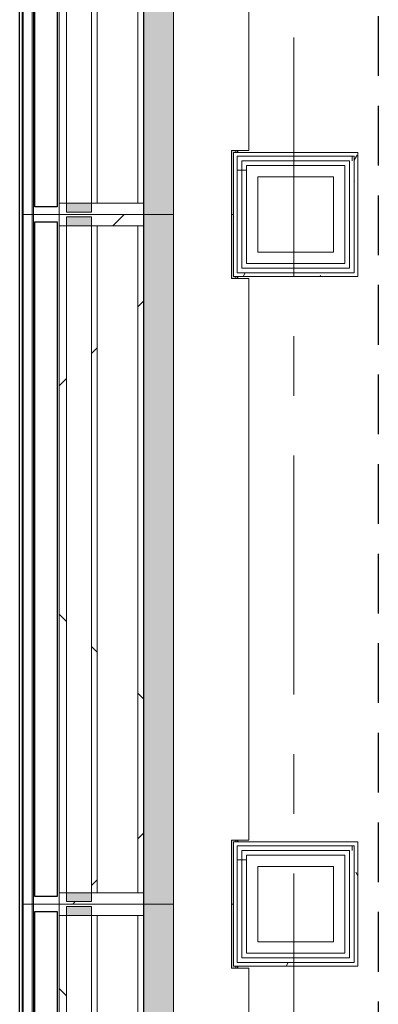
# Model space of a CAD drawing. Extents: x 3165 to 57695, y -7842 to 39081.
# Tile 70 of 248: x 36787 to 37742, y 4395 to 7013. Entities that reach past the tile are written whole.
import ezdxf

# ---------------------------------------------------------------- set-up
doc = ezdxf.new("R2010")
doc.units = 0
doc.header["$LTSCALE"] = 50
doc.linetypes.add('HIDDEN2', pattern=[4.7625, 3.175, -1.5875])
doc.linetypes.add('Onderlegger 3e verdieping$0$stramien', pattern=[22.225, 12.7, -3.175, 3.175, -3.175])
doc.layers.get('0').update_dxf_attribs({"linetype": 'CONTINUOUS'})
for name, color, linetype, lineweight in [('Onderlegger 3e verdieping$0$A-GLAZ', 8, 'CONTINUOUS', 25), ('Onderlegger 3e verdieping$0$A-WALL', 8, 'CONTINUOUS', 25), ('Onderlegger 3e verdieping$0$A-WALL-MBNI', 8, 'CONTINUOUS', 25), ('Onderlegger 3e verdieping$0$A-WALL-PATT', 8, 'CONTINUOUS', 50), ('Onderlegger 3e verdieping$0$I-WALL', 8, 'CONTINUOUS', 25), ('Onderlegger 3e verdieping$0$S-GRID', 8, 'CONTINUOUS', 18)]:
    doc.layers.add(name, color=color, linetype=linetype, lineweight=lineweight)
pattern_1 = [(360, (37355.76, 4429.2), (9e-13, 500), []), (360, (37355.76, 4379.2), (9e-13, 500), []), (360, (37355.76, 4329.2), (9e-13, 500), []), (360, (37355.76, 4279.2), (9e-13, 500), [])]
pattern_2 = [(0, (0, 0), (406.4, 101.6), [33.528, -271.272, 33.528, -271.272, -1625.6]), (0, (0, 0), (406.4, 101.6), [-609.6, 33.528, -576.072, 33.528, -271.272, -711.2]), (0, (0, 0), (406.4, 101.6), [-1524, 33.528, -169.672, 33.528, -474.472]), (120, (152.4, 50.8), (-291.18818, 301.15272), [33.528, -271.272, 33.528, -271.272, -1625.6]), (120, (152.4, 50.8), (-291.18818, 301.15272), [-609.6, 33.528, -576.072, 33.528, -271.272, -711.2]), (120, (152.4, 50.8), (-291.18818, 301.15272), [-1524, 33.528, -169.672, 33.528, -474.472]), (240, (203.2, 254), (-115.21182, -402.75272), [33.528, -271.272, 33.528, -271.272, -1625.6]), (240, (203.2, 254), (-115.21182, -402.75272), [-609.6, 33.528, -576.072, 33.528, -271.272, -711.2]), (240, (203.2, 254), (-115.21182, -402.75272), [-1524, 33.528, -169.672, 33.528, -474.472])]
pattern_3 = [(0, (37355.76, 6262.54), (0, 500), []), (0, (37355.76, 6212.54), (0, 500), []), (0, (37355.76, 6162.54), (0, 500), []), (0, (37355.76, 6112.54), (0, 500), [])]
pattern_4 = [(135, (7411.7, -36951.6), (-707.107, -707.107), []), (225, (7411.7, -36951.6), (707.107, -707.107), [])]
pattern_5 = [(135, (5578.38, -36951.6), (-212.132, -212.132), [])]
pattern_6 = [(135, (5578.4, -36951.6), (-707.107, -707.107), []), (225, (5578.4, -36951.6), (707.107, -707.107), [])]
pattern_7 = [(135, (3745.1, -36951.6), (-707.107, -707.107), []), (225, (3745.1, -36951.6), (707.107, -707.107), [])]

# ---------------------------------------------------------------- blocks, each defined once
blk = doc.blocks.new('Onderlegger 3e verdieping$0$28_KA_prefab betonnen borstwering derde verdieping onder terras - 28_KA_prefab betonnen borstwering derde verdieping onder terras-10144312-Plotview 3e Verdieping - schaal 1 op 100')
at = {"layer": 'Onderlegger 3e verdieping$0$A-WALL-PATT', "lineweight": 25}
h = blk.add_hatch(color=256, dxfattribs=at)
h.paths.add_polyline_path([(37117.6, 2828.6), (37118.4, 4661.7), (37117.6, 4661.8), (37118.4, 6495), (37117.6, 6495.1), (37118.4, 8328.4), (37117.6, 8328.4), (37116.6, 2828.6)], flags=0)
h.paths.add_polyline_path([(37366.6, 2999), (37366.6, 3003.6), (37362.6, 3003.6), (37362.6, 2999)], flags=0)
h.paths.add_polyline_path([(37365.8, 4491.5), (37366.6, 4491.5), (37365.8, 4496.5), (37362.6, 4496.5), (37362.6, 4491.5)], flags=0)
h.paths.add_polyline_path([(37365.8, 4826.9), (37366.6, 4826.9), (37365.8, 4831.9), (37362.6, 4831.9), (37362.6, 4826.9)], flags=0)
h.paths.add_polyline_path([(37366.6, 6324.9), (37365.8, 6329.9), (37362.6, 6329.9), (37362.6, 6324.9), (37365.8, 6324.9)], flags=0)
h.paths.add_polyline_path([(37355.8, 6495), (37355.8, 6495.1), (37350.8, 6495)], flags=0)
h.paths.add_polyline_path([(37366.6, 6660.2), (37365.8, 6665.2), (37362.6, 6665.2), (37362.6, 6660.2), (37365.8, 6660.2)], flags=0)
h.paths.add_polyline_path([(37365.8, 8158.2), (37366.6, 8158.2), (37365.8, 8163.2), (37362.6, 8163.2), (37362.6, 8158.2)], flags=0)
h.paths.add_polyline_path([(37366.6, 8493.5), (37365.8, 8498.5), (37362.6, 8498.5), (37362.6, 8493.5), (37365.8, 8493.5)], flags=0)
h.paths.add_polyline_path([(37362.6, 9991.5), (37366.6, 9991.5), (37365.8, 9996.5), (37362.6, 9996.5), (37362.6, 9994)], flags=0)
h.paths.add_polyline_path([(37365.8, 10326.9), (37366.6, 10326.9), (37365.8, 10331.9), (37362.6, 10331.9), (37362.6, 10326.9)], flags=0)
h.paths.add_polyline_path([(37365.8, 11824.9), (37366.6, 11824.9), (37365.8, 11829.9), (37362.6, 11829.9), (37362.6, 11824.9)], flags=0)
h.paths.add_polyline_path([(37116.6, 12042.5), (37117.6, 12042.5), (37118.4, 13828.4), (37117.6, 13828.4), (37118.4, 15661.7), (37196.6, 15661.7), (37196.6, 17383.2), (37116.6, 17383.2), (37116.6, 12246.1)], flags=0)
h.paths.add_polyline_path([(37362.6, 12160.2), (37366.6, 12160.2), (37365.8, 12165.2), (37362.6, 12165.2)], flags=0)
h.paths.add_polyline_path([(37366.6, 13658.2), (37365.8, 13663.2), (37362.6, 13663.2), (37362.6, 13658.2), (37365.8, 13658.2)], flags=0)
h.paths.add_polyline_path([(37365.8, 13993.5), (37366.6, 13993.5), (37365.8, 13998.5), (37362.6, 13998.5), (37362.6, 13993.5)], flags=0)
h.paths.add_polyline_path([(37366.6, 15491.5), (37365.8, 15496.5), (37362.6, 15496.5), (37362.6, 15491.5)], flags=0)
h.paths.add_polyline_path([(37355.8, 15661.7), (37355.8, 15826.9), (37366.6, 15826.9), (37365.8, 15831.9), (37350.8, 15831.9), (37350.8, 15661.7)], flags=0)
at = {"layer": 'Onderlegger 3e verdieping$0$A-WALL-MBNI'}
for p, q in [((37366.6, 6665.2), (37366.6, 6660.2)), ((37366.6, 6329.9), (37366.6, 6324.9)), ((37366.6, 4831.9), (37366.6, 4826.9)), ((37366.6, 4496.5), (37366.6, 4491.5))]:
    blk.add_line(p, q, dxfattribs=at)
blk = doc.blocks.new('Onderlegger 3e verdieping$0$31_KA_Houten vliesgevel met draaiend deel natuursteen gevel - 31_KA_Houten vliesgevel met draaiend deel natuursteen gevel-12423262-Plotview 3e Verdieping - schaal 1 op 100')
at = {"layer": 'Onderlegger 3e verdieping$0$A-GLAZ'}
h = blk.add_hatch(color=256, dxfattribs=at)
h.paths.add_polyline_path([(916.6, 166), (916.6, 245), (-869.2, 245), (-869.2, 175.8), (-916.7, 175.8), (-916.7, 166), (795.3, 166)], flags=0)
h.paths.add_polyline_path([(916.6, 399.2), (916.6, 404.2), (751.5, 404.2), (751.5, 411), (746.5, 411), (746.5, 399.2), (816.5, 399.2)], flags=0)
h.paths.add_polyline_path([(-746.5, 404.2), (-746.5, 411), (-751.5, 411), (-751.5, 404.2), (-869.2, 404.2), (-869.2, 399.2), (-746.5, 399.2)], flags=0)
at = {"layer": 'Onderlegger 3e verdieping$0$A-GLAZ', "lineweight": 18}
h = blk.add_hatch(dxfattribs=at)
h.set_pattern_fill('FP_461', color=256, style=0, pattern_type=2)
h.set_pattern_definition(pattern_4)
h.paths.add_polyline_path([(886.6, 165), (-886.7, 165), (-886.7, 150), (886.6, 150)], flags=0)
h = blk.add_hatch(dxfattribs=at)
h.set_pattern_fill('FP_460', color=256, style=0, pattern_type=2)
h.set_pattern_definition([(135, (7411.7, -36951.6), (-212.132, -212.132), [])])
h.paths.add_polyline_path([(916.6, -60), (916.6, 165), (886.6, 165), (886.6, 26), (910.1, 26), (910.1, -40), (886.6, -40), (886.6, -60)], flags=0)
h = blk.add_hatch(dxfattribs=at)
h.set_pattern_fill('FP_461', color=256, style=0, pattern_type=2)
h.set_pattern_definition(pattern_4)
h.paths.add_polyline_path([(886.6, 41), (-886.7, 41), (-886.7, 26), (886.6, 26)], flags=0)
at = {"layer": 'Onderlegger 3e verdieping$0$A-GLAZ'}
h = blk.add_hatch(color=256, dxfattribs=at)
h.paths.add_polyline_path([(910.1, 26), (886.6, 26), (886.6, -40), (910.1, -40)], flags=0)
h.paths.add_polyline_path([(-886.7, 26), (-910.2, 26), (-910.2, -40), (-886.7, -40)], flags=0)
at = {"layer": 'Onderlegger 3e verdieping$0$A-GLAZ', "lineweight": 18}
h = blk.add_hatch(dxfattribs=at)
h.set_pattern_fill('FP_461', color=256, style=0, pattern_type=2)
h.set_pattern_definition(pattern_4)
h.paths.add_polyline_path([(886.6, -40), (-886.7, -40), (-886.7, -60), (886.6, -60)], flags=0)
at = {"layer": 'Onderlegger 3e verdieping$0$A-GLAZ'}
blk.add_hatch(color=256, dxfattribs=at).paths.add_polyline_path([(916.6, -155.6), (-916.7, -155.6), (-916.7, -158.6), (916.6, -158.6)], flags=0)
at = {"layer": 'Onderlegger 3e verdieping$0$A-GLAZ', "lineweight": 18}
for p, q in [((-746.5, 411), (-751.5, 411)), ((751.5, 411), (746.5, 411)), ((916.6, 404.2), (916.6, 399.2)), ((916.6, 245), (916.6, 166)), ((-916.7, 166), (-916.7, 175.8)), ((-916.7, 166), (916.6, 166)), ((-916.7, 165), (-916.7, -60)), ((-886.7, 165), (-916.7, 165)), ((-886.7, 26), (-886.7, 165)), ((886.6, 165), (-886.7, 165)), ((-886.7, 165), (-886.7, 150)), ((916.6, 165), (886.6, 165)), ((886.6, 165), (886.6, 26)), ((886.6, 150), (886.6, 165)), ((916.6, -60), (916.6, 165)), ((886.6, 150), (-886.7, 150)), ((-886.7, 150), (-886.7, 41)), ((-886.7, 150), (886.6, 150)), ((886.6, 41), (886.6, 150)), ((-886.7, 41), (886.6, 41)), ((886.6, 41), (-886.7, 41)), ((-886.7, 41), (-886.7, 26)), ((886.6, 26), (886.6, 41)), ((-910.2, -40), (-910.2, 26)), ((-910.2, 26), (-886.7, 26)), ((-886.7, 26), (886.6, 26)), ((-886.7, 26), (-886.7, -40)), ((886.6, 26), (910.1, 26)), ((886.6, -40), (886.6, 26)), ((910.1, 26), (910.1, -40)), ((-886.7, -40), (-910.2, -40)), ((-886.7, -60), (-886.7, -40)), ((886.6, -40), (-886.7, -40)), ((-886.7, -40), (-886.7, -60)), ((910.1, -40), (886.6, -40)), ((886.6, -40), (886.6, -60)), ((886.6, -60), (886.6, -40)), ((-916.7, -60), (-886.7, -60)), ((-916.7, -128.6), (-916.7, -60)), ((-886.7, -60), (886.6, -60)), ((886.6, -60), (916.6, -60)), ((916.6, -60), (916.6, -128.6)), ((-916.7, -131.6), (-916.7, -128.6)), ((916.6, -128.6), (-916.7, -128.6)), ((916.6, -128.6), (916.6, -131.6)), ((-916.7, -155.6), (-916.7, -131.6)), ((916.6, -131.6), (-916.7, -131.6)), ((-916.7, -155.6), (-916.7, -158.6)), ((916.6, -155.6), (-916.7, -155.6)), ((916.6, -131.6), (916.6, -155.6)), ((916.6, -158.6), (916.6, -155.6)), ((-916.7, -158.6), (916.6, -158.6))]:
    blk.add_line(p, q, dxfattribs=at)
at = {"layer": 'Onderlegger 3e verdieping$0$A-GLAZ'}
for p, q in [((-896.7, -125), (-896.7, -65)), ((-896.7, -65), (896.6, -65)), ((896.6, -65), (896.6, -125)), ((896.6, -125), (-896.7, -125))]:
    blk.add_line(p, q, dxfattribs=at)
blk = doc.blocks.new('Onderlegger 3e verdieping$0$31_KA_Houten vliesgevel met draaiend deel natuursteen gevel - 31_KA_Houten vliesgevel met draaiend deel natuursteen gevel-V254-Plotview 3e Verdieping - schaal 1 op 100')
at = {"layer": 'Onderlegger 3e verdieping$0$A-GLAZ'}
h = blk.add_hatch(color=256, dxfattribs=at)
h.paths.add_polyline_path([(916.6, 166), (916.6, 245), (-916.7, 245), (-916.7, 166), (910.7, 166)], flags=0)
h.paths.add_polyline_path([(916.6, 404.2), (751.5, 404.2), (751.5, 411), (746.5, 411), (746.5, 399.2), (916.6, 399.2)], flags=0)
h.paths.add_polyline_path([(-746.5, 411), (-751.5, 411), (-751.5, 404.2), (-916.7, 404.2), (-916.7, 399.2), (-746.5, 399.2), (-746.5, 404.2)], flags=0)
at = {"layer": 'Onderlegger 3e verdieping$0$A-GLAZ', "lineweight": 18}
h = blk.add_hatch(dxfattribs=at)
h.set_pattern_fill('FP_462', color=256, style=0, pattern_type=2)
h.set_pattern_definition(pattern_5)
h.paths.add_polyline_path([(-886.7, -40), (-910.2, -40), (-910.2, 26), (-886.7, 26), (-886.7, 165), (-916.7, 165), (-916.7, -60), (-886.7, -60)], flags=0)
h = blk.add_hatch(dxfattribs=at)
h.set_pattern_fill('FP_463', color=256, style=0, pattern_type=2)
h.set_pattern_definition(pattern_6)
h.paths.add_polyline_path([(886.6, 165), (-886.7, 165), (-886.7, 150), (886.6, 150)], flags=0)
h = blk.add_hatch(dxfattribs=at)
h.set_pattern_fill('FP_462', color=256, style=0, pattern_type=2)
h.set_pattern_definition(pattern_5)
h.paths.add_polyline_path([(916.6, 165), (886.6, 165), (886.6, 26), (910.1, 26), (910.1, -40), (886.6, -40), (886.6, -60), (916.6, -60)], flags=0)
h = blk.add_hatch(dxfattribs=at)
h.set_pattern_fill('FP_463', color=256, style=0, pattern_type=2)
h.set_pattern_definition(pattern_6)
h.paths.add_polyline_path([(886.6, 41), (-886.7, 41), (-886.7, 26), (886.6, 26)], flags=0)
at = {"layer": 'Onderlegger 3e verdieping$0$A-GLAZ'}
h = blk.add_hatch(color=256, dxfattribs=at)
h.paths.add_polyline_path([(910.1, 26), (886.6, 26), (886.6, -40), (910.1, -40)], flags=0)
h.paths.add_polyline_path([(-886.7, 26), (-910.2, 26), (-910.2, -40), (-886.7, -40)], flags=0)
at = {"layer": 'Onderlegger 3e verdieping$0$A-GLAZ', "lineweight": 18}
h = blk.add_hatch(dxfattribs=at)
h.set_pattern_fill('FP_463', color=256, style=0, pattern_type=2)
h.set_pattern_definition(pattern_6)
h.paths.add_polyline_path([(886.6, -40), (-886.7, -40), (-886.7, -60), (886.6, -60)], flags=0)
at = {"layer": 'Onderlegger 3e verdieping$0$A-GLAZ'}
blk.add_hatch(color=256, dxfattribs=at).paths.add_polyline_path([(916.6, -155.6), (-916.7, -155.6), (-916.7, -158.6), (916.6, -158.6)], flags=0)
at = {"layer": 'Onderlegger 3e verdieping$0$A-GLAZ', "lineweight": 18}
for p, q in [((-916.7, 399.2), (-916.7, 404.2)), ((-746.5, 411), (-751.5, 411)), ((751.5, 411), (746.5, 411)), ((916.6, 404.2), (916.6, 399.2)), ((-916.7, 166), (-916.7, 245)), ((916.6, 245), (916.6, 166)), ((-916.7, 166), (916.6, 166)), ((-916.7, 165), (-916.7, -60)), ((-886.7, 165), (-916.7, 165)), ((-886.7, 26), (-886.7, 165)), ((886.6, 165), (-886.7, 165)), ((-886.7, 165), (-886.7, 150)), ((916.6, 165), (886.6, 165)), ((886.6, 165), (886.6, 26)), ((886.6, 150), (886.6, 165)), ((916.6, -60), (916.6, 165)), ((886.6, 150), (-886.7, 150)), ((-886.7, 150), (-886.7, 41)), ((-886.7, 150), (886.6, 150)), ((886.6, 41), (886.6, 150)), ((-886.7, 41), (886.6, 41)), ((886.6, 41), (-886.7, 41)), ((-886.7, 41), (-886.7, 26)), ((886.6, 26), (886.6, 41)), ((-910.2, -40), (-910.2, 26)), ((-910.2, 26), (-886.7, 26)), ((-886.7, 26), (886.6, 26)), ((-886.7, 26), (-886.7, -40)), ((886.6, 26), (910.1, 26)), ((886.6, -40), (886.6, 26)), ((910.1, 26), (910.1, -40)), ((-886.7, -40), (-910.2, -40)), ((-886.7, -60), (-886.7, -40)), ((886.6, -40), (-886.7, -40)), ((-886.7, -40), (-886.7, -60)), ((910.1, -40), (886.6, -40)), ((886.6, -40), (886.6, -60)), ((886.6, -60), (886.6, -40)), ((-916.7, -60), (-886.7, -60)), ((-916.7, -128.6), (-916.7, -60)), ((-886.7, -60), (886.6, -60)), ((886.6, -60), (916.6, -60)), ((916.6, -60), (916.6, -128.6)), ((-916.7, -131.6), (-916.7, -128.6)), ((916.6, -128.6), (-916.7, -128.6)), ((916.6, -128.6), (916.6, -131.6)), ((-916.7, -155.6), (-916.7, -131.6)), ((916.6, -131.6), (-916.7, -131.6)), ((-916.7, -155.6), (-916.7, -158.6)), ((916.6, -155.6), (-916.7, -155.6)), ((916.6, -131.6), (916.6, -155.6)), ((916.6, -158.6), (916.6, -155.6)), ((-916.7, -158.6), (916.6, -158.6))]:
    blk.add_line(p, q, dxfattribs=at)
at = {"layer": 'Onderlegger 3e verdieping$0$A-GLAZ'}
for p, q in [((-896.7, -125), (-896.7, -65)), ((-896.7, -65), (896.6, -65)), ((896.6, -65), (896.6, -125)), ((896.6, -125), (-896.7, -125))]:
    blk.add_line(p, q, dxfattribs=at)
blk = doc.blocks.new('Onderlegger 3e verdieping$0$31_KA_Houten vliesgevel met draaiend deel natuursteen gevel - 31_KA_Houten vliesgevel met draaiend deel natuursteen gevel-V259-Plotview 3e Verdieping - schaal 1 op 100')
at = {"layer": 'Onderlegger 3e verdieping$0$A-GLAZ'}
h = blk.add_hatch(color=256, dxfattribs=at)
h.paths.add_polyline_path([(916.6, 395), (916.6, 400), (746, 400), (746, 411), (741.5, 410), (741.5, 395), (809.5, 395)], flags=0)
h.paths.add_polyline_path([(916.6, 166.8), (916.6, 245), (-916.7, 245), (-916.7, 166), (916.6, 166)], flags=0)
h.paths.add_polyline_path([(-746.5, 411), (-751.5, 411), (-751.5, 404.2), (-916.7, 404.2), (-916.7, 399.2), (-746.5, 399.2), (-746.5, 404.2)], flags=0)
at = {"layer": 'Onderlegger 3e verdieping$0$A-GLAZ', "lineweight": 18}
h = blk.add_hatch(dxfattribs=at)
h.set_pattern_fill('FP_470', color=256, style=0, pattern_type=2)
h.set_pattern_definition([(135, (3745.05, -36951.6), (-212.132, -212.132), [])])
h.paths.add_polyline_path([(-886.7, -40), (-910.2, -40), (-910.2, 26), (-886.7, 26), (-886.7, 165), (-916.7, 165), (-916.7, -60), (-886.7, -60)], flags=0)
h = blk.add_hatch(dxfattribs=at)
h.set_pattern_fill('FP_471', color=256, style=0, pattern_type=2)
h.set_pattern_definition(pattern_7)
h.paths.add_polyline_path([(886.6, 165), (-886.7, 165), (-886.7, 150), (886.6, 150)], flags=0)
h = blk.add_hatch(dxfattribs=at)
h.set_pattern_fill('FP_471', color=256, style=0, pattern_type=2)
h.set_pattern_definition(pattern_7)
h.paths.add_polyline_path([(886.6, 41), (-886.7, 41), (-886.7, 26), (886.6, 26)], flags=0)
at = {"layer": 'Onderlegger 3e verdieping$0$A-GLAZ'}
h = blk.add_hatch(color=256, dxfattribs=at)
h.paths.add_polyline_path([(910.1, 26), (886.6, 26), (886.6, -40), (910.1, -40)], flags=0)
h.paths.add_polyline_path([(-886.7, 26), (-910.2, 26), (-910.2, -40), (-886.7, -40)], flags=0)
at = {"layer": 'Onderlegger 3e verdieping$0$A-GLAZ', "lineweight": 18}
h = blk.add_hatch(dxfattribs=at)
h.set_pattern_fill('FP_471', color=256, style=0, pattern_type=2)
h.set_pattern_definition(pattern_7)
h.paths.add_polyline_path([(886.6, -40), (-886.7, -40), (-886.7, -60), (886.6, -60)], flags=0)
at = {"layer": 'Onderlegger 3e verdieping$0$A-GLAZ'}
blk.add_hatch(color=256, dxfattribs=at).paths.add_polyline_path([(916.6, -155.6), (-916.7, -155.6), (-916.7, -158.6), (916.6, -158.6)], flags=0)
at = {"layer": 'Onderlegger 3e verdieping$0$A-GLAZ', "lineweight": 18}
for p, q in [((-916.7, 399.2), (-916.7, 404.2)), ((-746.5, 411), (-751.5, 411)), ((746, 411), (741.5, 411)), ((916.6, 400), (916.6, 395)), ((-916.7, 166), (-916.7, 245)), ((916.6, 245.2), (916.6, 166)), ((-916.7, 166), (916.6, 166)), ((-916.7, 165), (-916.7, -60)), ((-886.7, 165), (-916.7, 165)), ((-886.7, 26), (-886.7, 165)), ((886.6, 165), (-886.7, 165)), ((-886.7, 165), (-886.7, 150)), ((916.6, 165), (886.6, 165)), ((886.6, 165), (886.6, 26)), ((886.6, 150), (886.6, 165)), ((916.6, -60), (916.6, 165)), ((886.6, 150), (-886.7, 150)), ((-886.7, 150), (-886.7, 41)), ((-886.7, 150), (886.6, 150)), ((886.6, 41), (886.6, 150)), ((-886.7, 41), (886.6, 41)), ((886.6, 41), (-886.7, 41)), ((-886.7, 41), (-886.7, 26)), ((886.6, 26), (886.6, 41)), ((-910.2, -40), (-910.2, 26)), ((-910.2, 26), (-886.7, 26)), ((-886.7, 26), (886.6, 26)), ((-886.7, 26), (-886.7, -40)), ((886.6, 26), (910.1, 26)), ((886.6, -40), (886.6, 26)), ((910.1, 26), (910.1, -40)), ((-886.7, -40), (-910.2, -40)), ((-886.7, -60), (-886.7, -40)), ((886.6, -40), (-886.7, -40)), ((-886.7, -40), (-886.7, -60)), ((910.1, -40), (886.6, -40)), ((886.6, -40), (886.6, -60)), ((886.6, -60), (886.6, -40)), ((-916.7, -60), (-886.7, -60)), ((-916.7, -128.6), (-916.7, -60)), ((-886.7, -60), (886.6, -60)), ((886.6, -60), (916.6, -60)), ((916.6, -60), (916.6, -128.6)), ((-916.7, -131.6), (-916.7, -128.6)), ((916.6, -128.6), (-916.7, -128.6)), ((916.6, -128.6), (916.6, -131.6)), ((-916.7, -155.6), (-916.7, -131.6)), ((916.6, -131.6), (-916.7, -131.6)), ((-916.7, -155.6), (-916.7, -158.6)), ((916.6, -155.6), (-916.7, -155.6)), ((916.6, -131.6), (916.6, -155.6)), ((916.6, -158.6), (916.6, -155.6)), ((-916.7, -158.6), (916.6, -158.6))]:
    blk.add_line(p, q, dxfattribs=at)
at = {"layer": 'Onderlegger 3e verdieping$0$A-GLAZ'}
for p, q in [((-896.7, -125), (-896.7, -65)), ((-896.7, -65), (896.6, -65)), ((896.6, -65), (896.6, -125)), ((896.6, -125), (-896.7, -125))]:
    blk.add_line(p, q, dxfattribs=at)
blk = doc.blocks.new('Onderlegger 3e verdieping$0$vensterbank tweede verdieping2 - vensterbank tweede verdieping-12045771-Plotview 3e Verdieping - schaal 1 op 100')
at = {"layer": 'Onderlegger 3e verdieping$0$A-GLAZ', "lineweight": 18}
for p, q in [((37196.6, 8280.9), (37196.6, 2828.2)), ((37396.6, 6665.2), (37396.6, 8158.2)), ((37350.8, 6324.9), (37350.8, 6665.2)), ((37350.8, 6665.2), (37396.6, 6665.2)), ((37396.6, 6324.9), (37350.8, 6324.9)), ((37396.6, 4831.9), (37396.6, 6324.9)), ((37350.8, 4491.5), (37350.8, 4831.9)), ((37350.8, 4831.9), (37396.6, 4831.9)), ((37396.6, 4491.5), (37350.8, 4491.5)), ((37396.6, 3003.6), (37396.6, 4491.5))]:
    blk.add_line(p, q, dxfattribs=at)
blk = doc.blocks.new('Onderlegger 3e verdieping')
at = {"layer": 'Onderlegger 3e verdieping$0$A-WALL-PATT', "lineweight": 5}
h = blk.add_hatch(color=256, dxfattribs=at)
h.paths.add_polyline_path([(36921.6, 2825.1), (36921.6, 2828.4), (36818.2, 2828.4), (36818.2, 2825.1), (36918.6, 2825.1)], flags=0)
h.paths.add_polyline_path([(36921.6, 4661.7), (36921.6, 4661.7), (36918.6, 4661.7)], flags=0)
h.paths.add_polyline_path([(36921.6, 6495), (36921.6, 6495.1), (36918.6, 6495)], flags=0)
h.paths.add_polyline_path([(36823, 15661.7), (36921.6, 15661.7), (36921.6, 15665), (36818.2, 15665), (36818.2, 15661.7), (36820, 15661.7)], flags=0)
at = {"layer": 'Onderlegger 3e verdieping$0$A-WALL-PATT', "lineweight": 18}
h = blk.add_hatch(dxfattribs=at)
h.set_pattern_fill('FP_11', color=256, style=0, pattern_type=2)
h.set_pattern_definition(pattern_2)
h.paths.add_polyline_path([(37677.4, 6650.2), (37687.4, 6650.2), (37687.4, 6660.2), (37355.8, 6660.2), (37355.8, 6650.2), (37427.8, 6650.2)], flags=0)
h = blk.add_hatch(dxfattribs=at)
h.set_pattern_fill('FP_11', color=256, style=0, pattern_type=2)
h.set_pattern_definition(pattern_2)
h.paths.add_polyline_path([(37365.8, 6329.9), (37365.8, 6650.2), (37355.8, 6650.2), (37355.8, 6329.9)], flags=0)
h = blk.add_hatch(dxfattribs=at)
h.set_pattern_fill('FP_82', color=256, angle=-270, style=0, pattern_type=2)
h.set_pattern_definition([(270, (37321.6, 6660.2), (500, 3e-14), []), (270, (37271.6, 6660.2), (500, 3e-14), []), (270, (37221.6, 6660.2), (500, 3e-14), []), (270, (37171.6, 6660.2), (500, 3e-14), [])])
h.paths.add_polyline_path([(37664.9, 6637.7), (37677.4, 6637.7), (37677.4, 6650.2), (37365.8, 6650.2), (37365.8, 6637.7), (37427.8, 6637.7)], flags=0)
h = blk.add_hatch(dxfattribs=at)
h.set_pattern_fill('FP_11', color=256, style=0, pattern_type=2)
h.set_pattern_definition(pattern_2)
h.paths.add_polyline_path([(37677.4, 6329.9), (37687.4, 6329.9), (37687.4, 6650.2), (37677.4, 6650.2), (37677.4, 6339.9)], flags=0)
h = blk.add_hatch(dxfattribs=at)
h.set_pattern_fill('FP_83', color=256, angle=90, style=0, pattern_type=2)
h.set_pattern_definition(pattern_3)
h.paths.add_polyline_path([(37378.3, 6339.9), (37378.3, 6637.7), (37365.8, 6637.7), (37365.8, 6339.9)], flags=0)
h = blk.add_hatch(dxfattribs=at)
h.set_pattern_fill('FP_83', color=256, angle=90, style=0, pattern_type=2)
h.set_pattern_definition(pattern_3)
h.paths.add_polyline_path([(37390.8, 6352.4), (37390.8, 6625.2), (37378.3, 6625.2), (37378.3, 6352.4)], flags=0)
h = blk.add_hatch(dxfattribs=at)
h.set_pattern_fill('FP_11', color=256, style=0, pattern_type=2)
h.set_pattern_definition(pattern_2)
h.paths.add_polyline_path([(37427.8, 6329.9), (37677.4, 6329.9), (37677.4, 6339.9), (37365.8, 6339.9), (37365.8, 6329.9), (37420.8, 6329.9)], flags=0)
h = blk.add_hatch(dxfattribs=at)
h.set_pattern_fill('FP_80', color=256, angle=-270, style=0, pattern_type=2)
h.set_pattern_definition([(270, (37321.6, 4826.86), (500, 3e-14), []), (270, (37271.6, 4826.86), (500, 3e-14), []), (270, (37221.6, 4826.86), (500, 3e-14), []), (270, (37171.6, 4826.86), (500, 3e-14), [])])
h.paths.add_polyline_path([(37664.9, 4804.4), (37677.4, 4804.4), (37677.4, 4816.9), (37365.8, 4816.9), (37365.8, 4804.4), (37427.8, 4804.4)], flags=0)
h = blk.add_hatch(dxfattribs=at)
h.set_pattern_fill('FP_11', color=256, style=0, pattern_type=2)
h.set_pattern_definition(pattern_2)
h.paths.add_polyline_path([(37677.4, 4496.5), (37687.4, 4496.5), (37687.4, 4816.9), (37677.4, 4816.9), (37677.4, 4506.5)], flags=0)
h = blk.add_hatch(dxfattribs=at)
h.set_pattern_fill('FP_81', color=256, angle=90, style=0, pattern_type=2)
h.set_pattern_definition(pattern_1)
h.paths.add_polyline_path([(37378.3, 4506.5), (37378.3, 4804.4), (37365.8, 4804.4), (37365.8, 4506.5)], flags=0)
h = blk.add_hatch(dxfattribs=at)
h.set_pattern_fill('FP_81', color=256, angle=90, style=0, pattern_type=2)
h.set_pattern_definition(pattern_1)
h.paths.add_polyline_path([(37390.8, 4519), (37390.8, 4791.9), (37378.3, 4791.9), (37378.3, 4519)], flags=0)
h = blk.add_hatch(dxfattribs=at)
h.set_pattern_fill('FP_11', color=256, style=0, pattern_type=2)
h.set_pattern_definition(pattern_2)
h.paths.add_polyline_path([(37664.9, 4496.5), (37677.4, 4496.5), (37677.4, 4506.5), (37365.8, 4506.5), (37365.8, 4496.5), (37652.4, 4496.5)], flags=0)
at = {"layer": 'Onderlegger 3e verdieping$0$A-WALL'}
blk.add_line((36786.6, 2825.1), (36786.6, 15665), dxfattribs=at)
at = {"layer": 'Onderlegger 3e verdieping$0$I-WALL', "lineweight": 18}
for p, q in [((37687.4, 6660.2), (37355.8, 6660.2)), ((37355.8, 6660.2), (37355.8, 6329.9)), ((37677.4, 6650.2), (37365.8, 6650.2)), ((37365.8, 6650.2), (37365.8, 6339.9)), ((37677.4, 6650.2), (37677.4, 6339.9)), ((37687.4, 6329.9), (37687.4, 6660.2)), ((37664.9, 6637.7), (37378.3, 6637.7)), ((37378.3, 6637.7), (37378.3, 6352.4)), ((37652.4, 6625.2), (37390.8, 6625.2)), ((37390.8, 6625.2), (37390.8, 6364.9)), ((37652.4, 6625.2), (37652.4, 6364.9)), ((37664.9, 6637.7), (37664.9, 6352.4)), ((37420.8, 6595.2), (37622.4, 6595.2)), ((37420.8, 6394.9), (37420.8, 6595.2)), ((37622.4, 6595.2), (37622.4, 6394.9)), ((37622.4, 6394.9), (37420.8, 6394.9)), ((37652.4, 6364.9), (37390.8, 6364.9)), ((37677.4, 6339.9), (37365.8, 6339.9)), ((37664.9, 6352.4), (37378.3, 6352.4)), ((37355.8, 6329.9), (37687.4, 6329.9)), ((37687.4, 4826.9), (37355.8, 4826.9)), ((37355.8, 4826.9), (37355.8, 4496.5)), ((37677.4, 4816.9), (37365.8, 4816.9)), ((37365.8, 4816.9), (37365.8, 4506.5)), ((37677.4, 4816.9), (37677.4, 4506.5)), ((37687.4, 4496.5), (37687.4, 4826.9)), ((37664.9, 4804.4), (37378.3, 4804.4)), ((37378.3, 4804.4), (37378.3, 4519)), ((37652.4, 4791.9), (37390.8, 4791.9)), ((37390.8, 4791.9), (37390.8, 4531.5)), ((37652.4, 4791.9), (37652.4, 4531.5)), ((37664.9, 4804.4), (37664.9, 4519)), ((37420.8, 4761.9), (37622.4, 4761.9)), ((37420.8, 4561.5), (37420.8, 4761.9)), ((37622.4, 4761.9), (37622.4, 4561.5)), ((37622.4, 4561.5), (37420.8, 4561.5)), ((37652.4, 4531.5), (37390.8, 4531.5)), ((37677.4, 4506.5), (37365.8, 4506.5)), ((37664.9, 4519), (37378.3, 4519)), ((37355.8, 4496.5), (37687.4, 4496.5))]:
    blk.add_line(p, q, dxfattribs=at)
at = {"layer": 'Onderlegger 3e verdieping$0$S-GRID', "linetype": 'Onderlegger 3e verdieping$0$stramien'}
blk.add_line((37516.6, 38080.6), (37516.6, 989.5), dxfattribs=at)
at = {"layer": 'Onderlegger 3e verdieping$0$A-GLAZ'}
blk.add_blockref('Onderlegger 3e verdieping$0$vensterbank tweede verdieping2 - vensterbank tweede verdieping-12045771-Plotview 3e Verdieping - schaal 1 op 100', (0, 0), dxfattribs=at)
at = {"layer": 'Onderlegger 3e verdieping$0$A-GLAZ', "rotation": 269.9999999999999}
for name, p in [('Onderlegger 3e verdieping$0$31_KA_Houten vliesgevel met draaiend deel natuursteen gevel - 31_KA_Houten vliesgevel met draaiend deel natuursteen gevel-12423262-Plotview 3e Verdieping - schaal 1 op 100', (36951.6, 7411.7)), ('Onderlegger 3e verdieping$0$31_KA_Houten vliesgevel met draaiend deel natuursteen gevel - 31_KA_Houten vliesgevel met draaiend deel natuursteen gevel-V254-Plotview 3e Verdieping - schaal 1 op 100', (36951.6, 5578.4)), ('Onderlegger 3e verdieping$0$31_KA_Houten vliesgevel met draaiend deel natuursteen gevel - 31_KA_Houten vliesgevel met draaiend deel natuursteen gevel-V259-Plotview 3e Verdieping - schaal 1 op 100', (36951.6, 3745.1))]:
    blk.add_blockref(name, p, dxfattribs=at)
at = {"layer": 'Onderlegger 3e verdieping$0$A-WALL-MBNI'}
blk.add_blockref('Onderlegger 3e verdieping$0$28_KA_prefab betonnen borstwering derde verdieping onder terras - 28_KA_prefab betonnen borstwering derde verdieping onder terras-10144312-Plotview 3e Verdieping - schaal 1 op 100', (0, 0), dxfattribs=at)

msp = doc.modelspace()

# ---------------------------------------------------------------- linework, layer by layer
at = {"color": 8, "linetype": 'HIDDEN2'}
msp.add_line((37741.6, 3053.2), (37741.6, 17383.2), dxfattribs=at)

# ---------------------------------------------------------------- block references
msp.add_blockref('Onderlegger 3e verdieping', (0, 0))

doc.saveas('drawing.dxf')
